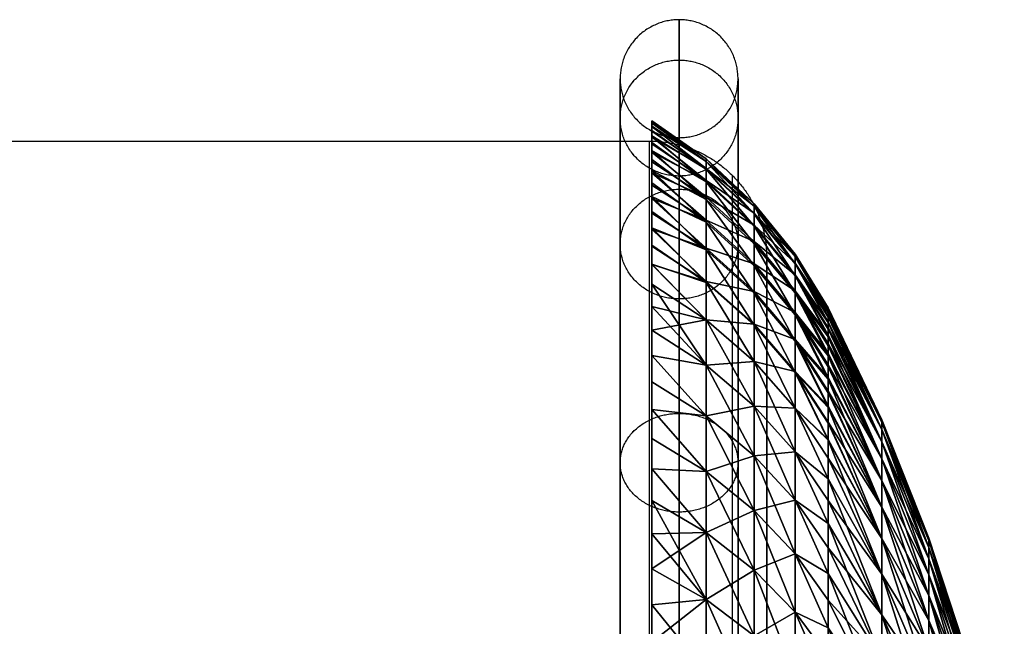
# Model space of a CAD drawing. Header units: millimetres. Extents: x -18993 to -17472, y -301 to 520.
# Tile 71 of 71: x -17519 to -17477, y 495 to 520. Entities that reach past the tile are written whole.
import ezdxf

# ---------------------------------------------------------------- set-up
doc = ezdxf.new("R2010")
doc.units = ezdxf.units.MM
for name, color, linetype, true_color in [('B', 7, 'Continuous', 0x1a1a1a), ('Calque 02', 7, 'Continuous', 0x343434), ('Calque 04', 7, 'Continuous', 0x4d4d4d)]:
    doc.layers.add(name, color=color, linetype=linetype, true_color=true_color)

msp = doc.modelspace()

# ---------------------------------------------------------------- linework, layer by layer
at = {"layer": 'Calque 02', "extrusion": (-1, 0, 0)}
for centre, radius in [((-415.284, 10502.673, 17489.015), 98.536), ((-415.284, 10502.673, 17487.551), 95)]:
    msp.add_arc(centre, radius, 90, 180, dxfattribs=at)
at = {"layer": 'Calque 02', "extrusion": (1, 0, 0)}
for centre, radius in [((415.284, 10502.673, -17489.015), 98.536), ((415.284, 10502.673, -17487.551), 95)]:
    msp.add_arc(centre, radius, 270, 360, dxfattribs=at)
at = {"layer": 'Calque 02'}
for points in [[(-18387.551, 515.284, 10502.673), (-17940.051, 515.284, 10502.673), (-17492.551, 515.284, 10502.673)], [(-17487.551, 510.284, 10502.673), (-17487.551, 335.284, 10502.673), (-17487.551, 160.284, 10502.673)]]:
    msp.add_open_spline(points, degree=2, dxfattribs=at)
for points, weights in [([(-17492.551, 415.284, 10602.673), (-17492.551, 515.284, 10602.673), (-17492.551, 515.284, 10502.673)], [1, 0.707106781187, 1]), ([(-17492.551, 415.284, 10402.673), (-17492.551, 515.284, 10402.673), (-17492.551, 515.284, 10502.673)], [1, 0.707106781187, 1]), ([(-17492.551, 515.284, 10502.673), (-17487.551, 515.284, 10502.673), (-17487.551, 510.284, 10502.673)], [1, 0.707106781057, 1])]:
    msp.add_rational_spline(points, weights, degree=2, dxfattribs=at)
at = {"layer": 'Calque 04'}
for points, knots in [([(-17491.289, 515.43, 10502.384), (-17493.801, 515.43, 10502.384), (-17493.801, 517.942, 10502.384), (-17493.801, 520.454, 10502.384), (-17491.289, 520.454, 10502.384), (-17488.777, 520.454, 10502.384), (-17488.777, 517.942, 10502.384), (-17488.777, 515.43, 10502.384), (-17491.289, 515.43, 10502.384)], [-23.96762, -23.96762, -23.96762, -17.975715, -17.975715, -11.98381, -11.98381, -5.991905, -5.991905, 0, 0, 0]), ([(-17491.289, 513.797, 10520.181), (-17488.777, 513.797, 10520.181), (-17488.777, 516.267, 10520.638), (-17488.777, 518.737, 10521.095), (-17491.289, 518.737, 10521.095), (-17493.801, 518.737, 10521.095), (-17493.801, 516.267, 10520.638), (-17493.801, 513.797, 10520.181), (-17491.289, 513.797, 10520.181)], [0, 0, 0, 5.991905, 5.991905, 11.98381, 11.98381, 17.975715, 17.975715, 23.96762, 23.96762, 23.96762]), ([(-17491.289, 513.797, 10484.587), (-17488.777, 513.797, 10484.587), (-17488.777, 516.267, 10484.129), (-17488.777, 518.737, 10483.672), (-17491.289, 518.737, 10483.672), (-17493.801, 518.737, 10483.672), (-17493.801, 516.267, 10484.129), (-17493.801, 513.797, 10484.587), (-17491.289, 513.797, 10484.587)], [0, 0, 0, 5.991905, 5.991905, 11.98381, 11.98381, 17.975715, 17.975715, 23.96762, 23.96762, 23.96762]), ([(-17491.289, 508.563, 10538.386), (-17488.777, 508.563, 10538.386), (-17488.777, 510.898, 10539.311), (-17488.777, 513.234, 10540.235), (-17491.289, 513.234, 10540.235), (-17493.801, 513.234, 10540.235), (-17493.801, 510.898, 10539.311), (-17493.801, 508.563, 10538.386), (-17491.289, 508.563, 10538.386)], [0, 0, 0, 5.991905, 5.991905, 11.98381, 11.98381, 17.975715, 17.975715, 23.96762, 23.96762, 23.96762]), ([(-17491.289, 508.563, 10466.381), (-17488.777, 508.563, 10466.381), (-17488.777, 510.898, 10465.457), (-17488.777, 513.234, 10464.532), (-17491.289, 513.234, 10464.532), (-17493.801, 513.234, 10464.532), (-17493.801, 510.898, 10465.457), (-17493.801, 508.563, 10466.381), (-17491.289, 508.563, 10466.381)], [0, 0, 0, 5.991905, 5.991905, 11.98381, 11.98381, 17.975715, 17.975715, 23.96762, 23.96762, 23.96762]), ([(-17491.289, 499.487, 10555.905), (-17488.777, 499.487, 10555.905), (-17488.777, 501.59, 10557.279), (-17488.777, 503.692, 10558.654), (-17491.289, 503.692, 10558.654), (-17493.801, 503.692, 10558.654), (-17493.801, 501.59, 10557.279), (-17493.801, 499.487, 10555.905), (-17491.289, 499.487, 10555.905)], [0, 0, 0, 5.991905, 5.991905, 11.98381, 11.98381, 17.975715, 17.975715, 23.96762, 23.96762, 23.96762]), ([(-17491.289, 499.487, 10448.863), (-17488.777, 499.487, 10448.863), (-17488.777, 501.59, 10447.488), (-17488.777, 503.692, 10446.114), (-17491.289, 503.692, 10446.114), (-17493.801, 503.692, 10446.114), (-17493.801, 501.59, 10447.488), (-17493.801, 499.487, 10448.863), (-17491.289, 499.487, 10448.863)], [0, 0, 0, 5.991905, 5.991905, 11.98381, 11.98381, 17.975715, 17.975715, 23.96762, 23.96762, 23.96762])]:
    msp.add_rational_spline(points, [1, 0.707106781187, 1, 0.707106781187, 1, 0.707106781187, 1, 0.707106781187, 1], degree=2, knots=knots, dxfattribs=at)
for points in [[(-17491.289, 520.454, 10502.384), (-17491.289, 520.455, 10508.656), (-17491.289, 519.268, 10521.577), (-17491.289, 513.759, 10540.741), (-17491.289, 504.212, 10559.17), (-17491.289, 490.854, 10575.614), (-17491.289, 474.409, 10588.973), (-17491.289, 455.981, 10598.52), (-17491.289, 436.816, 10604.029), (-17491.289, 423.895, 10605.215), (-17491.289, 417.623, 10605.215)], [(-17491.289, 417.623, 10399.553), (-17491.289, 423.895, 10399.552), (-17491.289, 436.816, 10400.738), (-17491.289, 455.98, 10406.248), (-17491.289, 474.409, 10415.795), (-17491.289, 490.853, 10429.153), (-17491.289, 504.212, 10445.598), (-17491.289, 513.759, 10464.026), (-17491.289, 519.269, 10483.191), (-17491.289, 520.454, 10496.111), (-17491.289, 520.454, 10502.384)], [(-17493.801, 517.942, 10502.384), (-17493.801, 517.942, 10508.502), (-17493.801, 516.785, 10521.108), (-17493.801, 511.41, 10539.804), (-17493.801, 502.096, 10557.783), (-17493.801, 489.065, 10573.825), (-17493.801, 473.022, 10586.857), (-17493.801, 455.044, 10596.171), (-17493.801, 436.347, 10601.546), (-17493.801, 423.742, 10602.703), (-17493.801, 417.623, 10602.703)], [(-17493.801, 417.623, 10402.065), (-17493.801, 423.742, 10402.064), (-17493.801, 436.348, 10403.221), (-17493.801, 455.043, 10408.596), (-17493.801, 473.022, 10417.91), (-17493.801, 489.064, 10430.942), (-17493.801, 502.096, 10446.985), (-17493.801, 511.41, 10464.963), (-17493.801, 516.785, 10483.66), (-17493.801, 517.942, 10496.265), (-17493.801, 517.942, 10502.384)], [(-17488.777, 517.942, 10502.384), (-17488.777, 517.942, 10508.502), (-17488.777, 516.785, 10521.108), (-17488.777, 511.41, 10539.804), (-17488.777, 502.096, 10557.783), (-17488.777, 489.065, 10573.825), (-17488.777, 473.022, 10586.857), (-17488.777, 455.044, 10596.171), (-17488.777, 436.347, 10601.546), (-17488.777, 423.742, 10602.703), (-17488.777, 417.623, 10602.703)], [(-17488.777, 417.623, 10402.065), (-17488.777, 423.742, 10402.064), (-17488.777, 436.348, 10403.221), (-17488.777, 455.043, 10408.596), (-17488.777, 473.022, 10417.91), (-17488.777, 489.064, 10430.942), (-17488.777, 502.096, 10446.985), (-17488.777, 511.41, 10464.963), (-17488.777, 516.785, 10483.66), (-17488.777, 517.942, 10496.265), (-17488.777, 517.942, 10502.384)], [(-17491.289, 515.43, 10502.384), (-17491.289, 515.43, 10508.349), (-17491.289, 514.302, 10520.639), (-17491.289, 509.062, 10538.867), (-17491.289, 499.981, 10556.396), (-17491.289, 487.276, 10572.036), (-17491.289, 471.635, 10584.742), (-17491.289, 454.107, 10593.823), (-17491.289, 435.878, 10599.063), (-17491.289, 423.589, 10600.191), (-17491.289, 417.623, 10600.191)], [(-17491.289, 417.623, 10404.577), (-17491.289, 423.588, 10404.576), (-17491.289, 435.879, 10405.705), (-17491.289, 454.106, 10410.945), (-17491.289, 471.635, 10420.026), (-17491.289, 487.275, 10432.731), (-17491.289, 499.981, 10448.372), (-17491.289, 509.062, 10465.9), (-17491.289, 514.302, 10484.129), (-17491.289, 515.43, 10496.418), (-17491.289, 515.43, 10502.384)]]:
    msp.add_open_spline(points, degree=3, knots=[0, 0, 0, 0, 18.685998, 38.494699, 59.12968, 80.204108, 101.278536, 121.913517, 141.722218, 160.408216, 160.408216, 160.408216, 160.408216], dxfattribs=at)

# ---------------------------------------------------------------- meshes
at = {"layer": 'B'}
mesh = msp.add_polyface(dxfattribs=at)
corners = [(-17492.457, 514.499, 10521.263), (-17492.457, 473.642, 10528.508), (-17492.457, 514.032, 10523.622), (-17492.457, 514.886, 10519.027), (-17492.457, 515.222, 10516.783), (-17492.457, 515.506, 10514.532), (-17492.457, 473.642, 10503.212), (-17492.457, 515.74, 10512.276), (-17492.457, 515.921, 10510.014), (-17492.457, 516.051, 10507.749), (-17492.457, 516.155, 10503.212), (-17492.457, 516.129, 10505.481), (-17492.457, 512.842, 10477.791), (-17492.457, 473.642, 10477.917), (-17492.457, 513.414, 10480.057), (-17492.457, 515.467, 10491.554), (-17492.457, 515.714, 10493.878), (-17492.457, 514.809, 10486.927), (-17492.457, 514.398, 10484.626), (-17492.457, 515.165, 10489.236), (-17492.457, 515.907, 10496.207), (-17492.457, 516.044, 10498.54), (-17492.457, 516.127, 10500.876), (-17490.137, 505.745, 10543.662), (-17490.137, 503.589, 10548.094), (-17488.083, 501.889, 10547.213), (-17488.083, 504.002, 10542.868), (-17488.083, 505.894, 10538.422), (-17486.342, 502.059, 10541.983), (-17486.342, 503.908, 10537.636), (-17490.137, 507.675, 10539.127), (-17488.083, 507.453, 10534.194), (-17486.342, 505.433, 10533.502), (-17488.083, 505.894, 10468.003), (-17488.083, 507.496, 10472.355), (-17486.342, 505.474, 10473.044), (-17486.342, 503.908, 10468.789), (-17488.083, 504.002, 10463.557), (-17486.342, 502.059, 10464.442), (-17490.137, 505.745, 10462.763), (-17490.137, 503.589, 10458.331), (-17486.342, 506.761, 10529.301), (-17484.939, 503.944, 10530.721), (-17484.939, 502.552, 10534.787), (-17490.137, 501.213, 10552.411), (-17492.457, 503.856, 10551.054), (-17492.457, 506.161, 10546.604), (-17492.457, 505.036, 10548.843), (-17486.342, 506.833, 10477.371), (-17484.939, 504.001, 10475.884), (-17484.939, 502.574, 10471.696), (-17492.457, 506.161, 10459.82), (-17490.137, 501.213, 10454.014), (-17492.457, 503.856, 10455.371), (-17492.457, 505.036, 10457.581)]
mesh.append_faces([[corners[k] for k in face] for face in [(0, 1, 2, 2), (1, 3, 4, 4), (5, 6, 4, 4), (6, 7, 8, 8), (9, 6, 8, 8), (6, 5, 7, 7), (10, 6, 11, 11), (12, 13, 14, 14), (15, 6, 16, 16), (13, 17, 18, 18), (17, 13, 19, 19), (20, 6, 21, 21), (21, 6, 22, 22), (6, 10, 22, 22), (23, 24, 25, 25), (23, 25, 26, 26), (27, 26, 28, 28), (27, 28, 29, 29), (30, 23, 26, 26), (30, 26, 27, 27), (31, 27, 29, 29), (31, 29, 32, 32), (33, 34, 35, 35), (33, 35, 36, 36), (37, 33, 36, 36), (37, 36, 38, 38), (39, 33, 37, 37), (40, 39, 37, 37), (41, 32, 42, 42), (29, 43, 32, 32), (44, 24, 45, 45), (24, 23, 46, 46), (24, 46, 47, 47), (24, 47, 45, 45), (35, 48, 49, 49), (36, 35, 50, 50), (39, 40, 51, 51), (40, 52, 53, 53), (40, 53, 54, 54), (54, 51, 40, 40)]])
mesh = msp.add_polyface(dxfattribs=at)
corners = [(-17490.137, 514.417, 10507.808), (-17490.137, 514.092, 10512.394), (-17488.083, 512.185, 10512.213), (-17488.083, 512.503, 10507.718), (-17490.137, 514.525, 10503.212), (-17488.083, 512.61, 10503.212), (-17490.137, 514.423, 10498.751), (-17488.083, 512.51, 10498.838), (-17490.137, 514.117, 10494.298), (-17488.083, 512.21, 10494.473), (-17490.137, 513.608, 10489.864), (-17490.137, 511.83, 10525.988), (-17490.137, 512.797, 10521.494), (-17492.457, 514.032, 10523.622), (-17492.457, 513.509, 10525.97), (-17490.137, 513.552, 10516.959), (-17492.457, 515.506, 10514.532), (-17492.457, 515.222, 10516.783), (-17492.457, 514.886, 10519.027), (-17492.457, 514.499, 10521.263), (-17492.457, 515.921, 10510.014), (-17492.457, 515.74, 10512.276), (-17492.457, 516.129, 10505.481), (-17492.457, 516.051, 10507.749), (-17492.457, 516.127, 10500.876), (-17492.457, 516.155, 10503.212), (-17492.457, 516.044, 10498.54), (-17492.457, 515.907, 10496.207), (-17492.457, 515.467, 10491.554), (-17492.457, 515.714, 10493.878), (-17492.457, 515.165, 10489.236), (-17492.457, 514.809, 10486.927), (-17490.137, 512.896, 10485.458), (-17492.457, 514.398, 10484.626), (-17490.137, 511.923, 10480.829), (-17492.457, 513.933, 10482.336), (-17492.457, 512.842, 10477.791), (-17492.457, 513.414, 10480.057)]
mesh.append_faces([[corners[k] for k in face] for face in [(0, 1, 2, 2), (0, 2, 3, 3), (4, 0, 3, 3), (4, 3, 5, 5), (6, 4, 5, 5), (6, 5, 7, 7), (8, 6, 7, 7), (8, 7, 9, 9), (10, 8, 9, 9), (11, 12, 13, 13), (11, 13, 14, 14), (15, 1, 16, 16), (15, 16, 17, 17), (12, 15, 18, 18), (12, 18, 19, 19), (1, 0, 20, 20), (1, 20, 21, 21), (12, 19, 13, 13), (15, 17, 18, 18), (0, 22, 23, 23), (23, 20, 0, 0), (21, 16, 1, 1), (4, 22, 0, 0), (24, 25, 4, 4), (4, 25, 22, 22), (6, 24, 4, 4), (26, 24, 6, 6), (6, 8, 27, 27), (6, 27, 26, 26), (8, 10, 28, 28), (8, 28, 29, 29), (8, 29, 27, 27), (10, 30, 28, 28), (10, 31, 30, 30), (31, 10, 32, 32), (33, 31, 32, 32), (32, 34, 35, 35), (32, 35, 33, 33), (34, 36, 37, 37), (34, 37, 35, 35)]])
mesh = msp.add_polyface(dxfattribs=at)
corners = [(-17492.457, 498.557, 10559.618), (-17492.457, 473.642, 10553.804), (-17492.457, 497.075, 10561.704), (-17492.457, 502.62, 10553.233), (-17492.457, 501.329, 10555.381), (-17492.457, 503.856, 10551.054), (-17492.457, 505.036, 10548.843), (-17492.457, 499.985, 10557.495), (-17492.457, 506.161, 10546.604), (-17492.457, 509.19, 10539.727), (-17492.457, 510.048, 10537.48), (-17492.457, 473.642, 10528.508), (-17492.457, 511.599, 10532.927), (-17492.457, 512.292, 10530.624), (-17492.457, 512.929, 10528.304), (-17492.457, 513.509, 10525.97), (-17492.457, 514.499, 10521.263), (-17492.457, 514.886, 10519.027), (-17492.457, 516.051, 10507.749), (-17492.457, 516.129, 10505.481), (-17492.457, 473.642, 10503.212), (-17492.457, 514.032, 10523.622), (-17492.457, 510.807, 10471.083), (-17492.457, 510.024, 10468.881), (-17492.457, 473.642, 10477.917), (-17492.457, 513.933, 10482.336), (-17492.457, 513.414, 10480.057), (-17492.457, 515.907, 10496.207), (-17492.457, 515.714, 10493.878), (-17492.457, 515.467, 10491.554), (-17492.457, 515.165, 10489.236), (-17492.457, 514.398, 10484.626), (-17492.457, 501.329, 10451.044), (-17492.457, 473.642, 10452.621), (-17492.457, 502.62, 10453.192), (-17492.457, 503.856, 10455.371), (-17492.457, 505.036, 10457.581), (-17492.457, 499.985, 10448.93), (-17492.457, 498.557, 10446.807), (-17492.457, 497.075, 10444.721), (-17492.457, 506.161, 10459.82), (-17492.457, 507.228, 10462.087), (-17490.137, 495.759, 10560.743), (-17490.137, 492.687, 10564.731), (-17488.083, 491.2, 10563.523), (-17490.137, 498.621, 10556.603), (-17488.083, 494.212, 10559.614), (-17490.137, 495.759, 10445.682), (-17490.137, 498.621, 10449.822), (-17488.083, 497.018, 10450.87), (-17490.137, 489.414, 10568.554), (-17492.457, 493.952, 10565.758), (-17492.457, 492.313, 10567.723), (-17492.457, 495.539, 10563.751), (-17492.457, 497.075, 10561.704), (-17492.457, 498.557, 10559.618), (-17492.457, 499.985, 10557.495), (-17492.457, 497.075, 10444.721), (-17492.457, 498.557, 10446.807), (-17490.137, 492.687, 10441.694), (-17492.457, 493.952, 10440.667), (-17492.457, 495.539, 10442.674), (-17492.457, 490.624, 10436.779), (-17492.457, 492.313, 10438.701)]
mesh.append_faces([[corners[k] for k in face] for face in [(0, 1, 2, 2), (3, 1, 4, 4), (1, 5, 6, 6), (4, 1, 7, 7), (1, 6, 8, 8), (9, 10, 11, 11), (12, 13, 11, 11), (14, 15, 11, 11), (16, 17, 11, 11), (18, 19, 20, 20), (15, 21, 11, 11), (22, 23, 24, 24), (25, 26, 24, 24), (27, 28, 20, 20), (29, 30, 20, 20), (31, 25, 24, 24), (32, 33, 34, 34), (33, 35, 34, 34), (35, 33, 36, 36), (33, 32, 37, 37), (33, 38, 39, 39), (36, 33, 40, 40), (33, 41, 40, 40), (42, 43, 44, 44), (45, 42, 46, 46), (47, 48, 49, 49), (50, 43, 51, 51), (50, 51, 52, 52), (43, 53, 51, 51), (53, 42, 54, 54), (42, 53, 43, 43), (55, 54, 42, 42), (42, 56, 55, 55), (48, 47, 57, 57), (48, 57, 58, 58), (47, 59, 60, 60), (47, 60, 61, 61), (59, 62, 63, 63), (47, 61, 57, 57), (63, 60, 59, 59)]])
mesh = msp.add_polyface(dxfattribs=at)
corners = [(-17492.457, 515.222, 10516.783), (-17492.457, 473.642, 10503.212), (-17492.457, 473.642, 10528.508), (-17492.457, 492.313, 10567.723), (-17492.457, 473.642, 10553.804), (-17492.457, 490.624, 10569.646), (-17492.457, 488.886, 10571.524), (-17492.457, 495.539, 10563.751), (-17492.457, 497.075, 10561.704), (-17492.457, 498.557, 10559.618), (-17492.457, 499.985, 10557.495), (-17492.457, 515.165, 10489.236), (-17492.457, 473.642, 10477.917), (-17492.457, 473.642, 10452.621), (-17492.457, 492.313, 10438.701), (-17492.457, 490.624, 10436.779), (-17492.457, 488.886, 10434.901), (-17492.457, 487.1, 10433.068), (-17492.457, 485.268, 10431.282), (-17492.457, 497.075, 10444.721), (-17492.457, 495.539, 10442.674), (-17492.457, 499.985, 10448.93), (-17492.457, 498.557, 10446.807), (-17482.652, 483.795, 10558.066), (-17484.939, 489.23, 10558.891), (-17484.939, 487.77, 10560.736), (-17482.652, 481.023, 10561.279), (-17484.939, 486.263, 10562.544), (-17484.939, 484.709, 10564.312), (-17482.652, 483.795, 10448.359), (-17484.939, 484.709, 10442.113), (-17484.939, 486.262, 10443.881), (-17490.137, 485.948, 10572.204), (-17488.083, 481.015, 10574.248), (-17488.083, 484.594, 10570.85), (-17488.083, 487.992, 10567.272), (-17486.342, 483.083, 10569.34), (-17486.342, 486.405, 10565.841), (-17490.137, 489.414, 10568.554), (-17488.083, 484.594, 10435.575), (-17488.083, 487.991, 10439.153), (-17486.342, 486.405, 10440.583), (-17486.342, 483.083, 10437.085), (-17490.137, 485.948, 10434.221), (-17488.083, 481.015, 10432.177), (-17490.137, 482.298, 10430.755), (-17484.939, 483.111, 10566.039), (-17484.939, 484.709, 10564.312), (-17484.939, 486.263, 10562.544), (-17484.939, 481.468, 10567.725), (-17486.342, 489.543, 10562.176), (-17492.457, 481.467, 10578.569), (-17490.137, 482.298, 10575.67), (-17492.457, 483.389, 10576.88), (-17492.457, 485.268, 10575.142), (-17492.457, 487.1, 10573.357), (-17492.457, 488.886, 10571.524), (-17484.939, 484.709, 10442.113), (-17484.939, 483.111, 10440.386), (-17484.939, 486.262, 10443.881), (-17492.457, 483.389, 10429.545), (-17492.457, 485.268, 10431.282), (-17492.457, 487.1, 10433.068)]
mesh.append_faces([[corners[k] for k in face] for face in [(0, 1, 2, 2), (3, 4, 5, 5), (4, 6, 5, 5), (7, 8, 4, 4), (9, 10, 4, 4), (1, 11, 12, 12), (13, 14, 15, 15), (13, 16, 17, 17), (13, 17, 18, 18), (19, 20, 13, 13), (21, 22, 13, 13), (23, 24, 25, 25), (26, 27, 28, 28), (29, 30, 31, 31), (32, 33, 34, 34), (35, 34, 36, 36), (35, 36, 37, 37), (38, 32, 34, 34), (39, 40, 41, 41), (39, 41, 42, 42), (43, 40, 39, 39), (44, 39, 42, 42), (45, 43, 39, 39), (37, 46, 47, 47), (37, 47, 48, 48), (36, 49, 46, 46), (37, 36, 46, 46), (50, 37, 48, 48), (51, 52, 53, 53), (54, 53, 52, 52), (32, 55, 54, 54), (56, 55, 32, 32), (54, 52, 32, 32), (41, 57, 58, 58), (58, 42, 41, 41), (57, 41, 59, 59), (43, 45, 60, 60), (43, 60, 61, 61), (62, 43, 61, 61)]])
mesh = msp.add_polyface(dxfattribs=at)
corners = [(-17490.137, 511.83, 10525.988), (-17488.083, 508.812, 10529.897), (-17488.083, 509.967, 10525.54), (-17490.137, 512.797, 10521.494), (-17488.083, 510.916, 10521.135), (-17488.083, 511.656, 10516.689), (-17486.342, 508.818, 10520.734), (-17490.137, 513.552, 10516.959), (-17488.083, 512.185, 10512.213), (-17486.342, 509.541, 10516.388), (-17486.342, 510.059, 10512.012), (-17490.137, 514.092, 10512.394), (-17488.083, 512.503, 10507.718), (-17486.342, 510.37, 10507.617), (-17488.083, 512.61, 10503.212), (-17486.342, 510.474, 10503.212), (-17488.083, 512.51, 10498.838), (-17486.342, 510.376, 10498.936), (-17488.083, 512.21, 10494.473), (-17486.342, 510.083, 10494.668), (-17488.083, 511.71, 10490.126), (-17486.342, 509.595, 10490.419), (-17490.137, 513.608, 10489.864), (-17488.083, 511.013, 10485.807), (-17490.137, 512.896, 10485.458), (-17490.137, 511.923, 10480.829), (-17488.083, 510.059, 10481.268), (-17490.137, 510.726, 10476.251), (-17490.137, 509.265, 10534.814), (-17490.137, 510.651, 10530.431), (-17492.457, 511.599, 10532.927), (-17492.457, 510.851, 10535.213), (-17492.457, 512.929, 10528.304), (-17492.457, 512.292, 10530.624), (-17492.457, 510.048, 10537.48), (-17492.457, 513.509, 10525.97), (-17490.137, 509.309, 10471.738), (-17492.457, 511.538, 10473.303), (-17492.457, 512.216, 10475.539), (-17492.457, 510.024, 10468.881), (-17492.457, 510.807, 10471.083), (-17492.457, 512.842, 10477.791)]
mesh.append_faces([[corners[k] for k in face] for face in [(0, 1, 2, 2), (3, 0, 2, 2), (3, 2, 4, 4), (5, 4, 6, 6), (7, 3, 4, 4), (7, 4, 5, 5), (8, 5, 9, 9), (8, 9, 10, 10), (11, 7, 5, 5), (11, 5, 8, 8), (12, 8, 10, 10), (12, 10, 13, 13), (14, 12, 13, 13), (14, 13, 15, 15), (16, 14, 15, 15), (16, 15, 17, 17), (18, 16, 17, 17), (18, 17, 19, 19), (20, 18, 19, 19), (20, 19, 21, 21), (22, 18, 20, 20), (23, 20, 21, 21), (24, 22, 20, 20), (24, 20, 23, 23), (25, 24, 23, 23), (25, 23, 26, 26), (27, 25, 26, 26), (28, 29, 30, 30), (28, 30, 31, 31), (29, 0, 32, 32), (29, 32, 33, 33), (28, 31, 34, 34), (29, 33, 30, 30), (35, 32, 0, 0), (27, 36, 37, 37), (27, 37, 38, 38), (36, 39, 40, 40), (25, 27, 41, 41), (27, 38, 41, 41), (40, 37, 36, 36)]])
mesh = msp.add_polyface(dxfattribs=at)
corners = [(-17492.457, 509.19, 10539.727), (-17492.457, 473.642, 10528.508), (-17492.457, 508.238, 10542.045), (-17492.457, 511.599, 10532.927), (-17492.457, 510.851, 10535.213), (-17492.457, 512.292, 10530.624), (-17492.457, 512.929, 10528.304), (-17492.457, 510.048, 10537.48), (-17492.457, 473.642, 10553.804), (-17492.457, 506.161, 10546.604), (-17492.457, 507.228, 10544.338), (-17492.457, 473.642, 10477.917), (-17492.457, 512.842, 10477.791), (-17492.457, 512.216, 10475.539), (-17492.457, 511.538, 10473.303), (-17492.457, 509.19, 10466.698), (-17492.457, 510.024, 10468.881), (-17492.457, 510.807, 10471.083), (-17490.137, 501.213, 10552.411), (-17490.137, 498.621, 10556.603), (-17488.083, 497.018, 10555.555), (-17488.083, 499.559, 10551.446), (-17488.083, 501.889, 10547.213), (-17486.342, 497.714, 10550.369), (-17486.342, 499.992, 10546.23), (-17490.137, 503.589, 10548.094), (-17488.083, 504.002, 10542.868), (-17486.342, 502.059, 10541.983), (-17488.083, 501.889, 10459.212), (-17488.083, 504.002, 10463.557), (-17486.342, 502.059, 10464.442), (-17486.342, 499.992, 10460.194), (-17490.137, 503.589, 10458.331), (-17488.083, 499.559, 10454.979), (-17486.342, 497.714, 10456.056), (-17490.137, 501.213, 10454.014), (-17490.137, 498.621, 10449.822), (-17484.939, 498.998, 10543.12), (-17486.342, 503.908, 10537.636), (-17484.939, 500.909, 10538.927), (-17484.939, 496.879, 10547.212), (-17490.137, 495.759, 10560.743), (-17492.457, 499.985, 10557.495), (-17492.457, 503.856, 10551.054), (-17492.457, 502.62, 10553.233), (-17492.457, 501.329, 10555.381), (-17486.342, 503.908, 10468.789), (-17484.939, 500.909, 10467.498), (-17492.457, 501.329, 10451.044), (-17492.457, 502.62, 10453.192), (-17492.457, 503.856, 10455.371), (-17492.457, 499.985, 10448.93), (-17492.457, 498.557, 10446.807)]
mesh.append_faces([[corners[k] for k in face] for face in [(0, 1, 2, 2), (3, 1, 4, 4), (1, 5, 6, 6), (4, 1, 7, 7), (8, 9, 10, 10), (11, 12, 13, 13), (14, 11, 13, 13), (15, 11, 16, 16), (17, 11, 14, 14), (18, 19, 20, 20), (18, 20, 21, 21), (22, 21, 23, 23), (22, 23, 24, 24), (25, 18, 21, 21), (25, 21, 22, 22), (26, 22, 24, 24), (26, 24, 27, 27), (28, 29, 30, 30), (28, 30, 31, 31), (32, 29, 28, 28), (33, 28, 31, 31), (33, 31, 34, 34), (35, 32, 28, 28), (35, 28, 33, 33), (36, 35, 33, 33), (27, 24, 37, 37), (38, 27, 39, 39), (23, 40, 24, 24), (41, 19, 42, 42), (18, 43, 44, 44), (19, 18, 45, 45), (19, 45, 42, 42), (44, 45, 18, 18), (46, 47, 30, 30), (35, 36, 48, 48), (35, 48, 49, 49), (35, 49, 50, 50), (36, 51, 48, 48), (36, 52, 51, 51)]])
mesh = msp.add_polyface(dxfattribs=at)
corners = [(-17490.137, 509.265, 10534.814), (-17490.137, 507.675, 10539.127), (-17488.083, 505.894, 10538.422), (-17488.083, 507.453, 10534.194), (-17488.083, 508.812, 10529.897), (-17486.342, 505.433, 10533.502), (-17486.342, 506.761, 10529.301), (-17490.137, 510.651, 10530.431), (-17488.083, 509.967, 10525.54), (-17486.342, 507.89, 10525.042), (-17490.137, 511.83, 10525.988), (-17488.083, 510.916, 10521.135), (-17486.342, 508.818, 10520.734), (-17488.083, 511.656, 10516.689), (-17486.342, 509.541, 10516.388), (-17488.083, 511.013, 10485.807), (-17486.342, 509.595, 10490.419), (-17486.342, 508.913, 10486.196), (-17488.083, 510.059, 10481.268), (-17486.342, 507.98, 10481.758), (-17488.083, 508.885, 10476.781), (-17486.342, 506.833, 10477.371), (-17490.137, 510.726, 10476.251), (-17488.083, 507.496, 10472.355), (-17486.342, 505.474, 10473.044), (-17490.137, 509.309, 10471.738), (-17490.137, 507.675, 10467.298), (-17488.083, 505.894, 10468.003), (-17490.137, 505.745, 10462.763), (-17486.342, 510.059, 10512.012), (-17484.939, 507.962, 10509.655), (-17486.342, 510.37, 10507.617), (-17484.939, 506.147, 10522.413), (-17492.457, 510.048, 10537.48), (-17492.457, 509.19, 10539.727), (-17490.137, 505.745, 10543.662), (-17492.457, 508.238, 10542.045), (-17492.457, 507.228, 10544.338), (-17492.457, 506.161, 10546.604), (-17486.342, 510.083, 10494.668), (-17484.939, 507.594, 10492.801), (-17492.457, 510.024, 10468.881), (-17492.457, 506.161, 10459.82), (-17492.457, 507.228, 10462.087), (-17492.457, 508.238, 10464.38), (-17492.457, 509.19, 10466.698)]
mesh.append_faces([[corners[k] for k in face] for face in [(0, 1, 2, 2), (0, 2, 3, 3), (4, 3, 5, 5), (4, 5, 6, 6), (7, 0, 3, 3), (7, 3, 4, 4), (8, 4, 6, 6), (8, 6, 9, 9), (10, 7, 4, 4), (11, 8, 9, 9), (11, 9, 12, 12), (13, 12, 14, 14), (15, 16, 17, 17), (18, 15, 17, 17), (18, 17, 19, 19), (20, 18, 19, 19), (20, 19, 21, 21), (22, 18, 20, 20), (23, 20, 21, 21), (23, 21, 24, 24), (25, 22, 20, 20), (25, 20, 23, 23), (26, 25, 23, 23), (26, 23, 27, 27), (28, 26, 27, 27), (29, 30, 31, 31), (9, 32, 12, 12), (1, 0, 33, 33), (1, 33, 34, 34), (35, 1, 34, 34), (35, 34, 36, 36), (35, 37, 38, 38), (35, 36, 37, 37), (39, 40, 16, 16), (25, 26, 41, 41), (28, 42, 43, 43), (26, 28, 43, 43), (26, 43, 44, 44), (26, 45, 41, 41), (44, 45, 26, 26)]])
mesh = msp.add_polyface(dxfattribs=at)
corners = [(-17482.652, 503.005, 10511.688), (-17484.939, 507.962, 10509.655), (-17484.939, 507.785, 10511.798), (-17482.652, 503.318, 10507.455), (-17484.939, 508.165, 10505.362), (-17484.939, 508.089, 10507.51), (-17482.652, 502.486, 10515.9), (-17484.939, 507.558, 10513.935), (-17484.939, 507.28, 10516.066), (-17482.652, 503.422, 10503.212), (-17484.939, 508.19, 10503.212), (-17482.652, 503.318, 10498.97), (-17484.939, 507.808, 10494.877), (-17484.939, 507.975, 10496.957), (-17482.652, 503.005, 10494.737), (-17484.939, 507.332, 10490.731), (-17484.939, 507.594, 10492.801), (-17484.939, 508.166, 10501.126), (-17484.939, 508.095, 10499.04), (-17486.342, 507.89, 10525.042), (-17484.939, 505.143, 10526.593), (-17484.939, 505.67, 10524.509), (-17486.342, 506.761, 10529.301), (-17486.342, 508.818, 10520.734), (-17484.939, 506.147, 10522.413), (-17484.939, 506.574, 10520.307), (-17484.939, 506.952, 10518.191), (-17486.342, 509.541, 10516.388), (-17484.939, 507.28, 10516.066), (-17484.939, 507.558, 10513.935), (-17486.342, 510.059, 10512.012), (-17484.939, 507.785, 10511.798), (-17486.342, 510.37, 10507.617), (-17484.939, 507.962, 10509.655), (-17484.939, 508.089, 10507.51), (-17484.939, 508.165, 10505.362), (-17486.342, 510.474, 10503.212), (-17484.939, 508.19, 10503.212), (-17484.939, 508.166, 10501.126), (-17486.342, 510.376, 10498.936), (-17484.939, 508.095, 10499.04), (-17486.342, 510.083, 10494.668), (-17484.939, 507.975, 10496.957), (-17484.939, 507.808, 10494.877), (-17484.939, 507.594, 10492.801), (-17486.342, 509.595, 10490.419), (-17484.939, 507.332, 10490.731), (-17484.939, 507.023, 10488.667), (-17486.342, 508.913, 10486.196), (-17484.939, 506.667, 10486.611), (-17486.342, 507.98, 10481.758), (-17484.939, 506.238, 10484.441), (-17484.939, 505.757, 10482.282), (-17484.939, 505.223, 10480.135), (-17486.342, 506.833, 10477.371)]
mesh.append_faces([[corners[k] for k in face] for face in [(0, 1, 2, 2), (3, 4, 5, 5), (6, 7, 8, 8), (0, 2, 7, 7), (3, 5, 1, 1), (4, 9, 10, 10), (11, 12, 13, 13), (14, 15, 16, 16), (10, 9, 17, 17), (17, 11, 18, 18), (19, 20, 21, 21), (19, 22, 20, 20), (23, 24, 25, 25), (23, 25, 26, 26), (27, 28, 29, 29), (30, 29, 31, 31), (27, 26, 28, 28), (27, 23, 26, 26), (30, 27, 29, 29), (32, 33, 34, 34), (34, 35, 32, 32), (31, 33, 30, 30), (21, 24, 19, 19), (36, 32, 35, 35), (36, 35, 37, 37), (36, 37, 38, 38), (39, 38, 40, 40), (41, 42, 43, 43), (41, 43, 44, 44), (39, 40, 42, 42), (45, 46, 47, 47), (48, 47, 49, 49), (50, 51, 52, 52), (48, 49, 51, 51), (45, 44, 46, 46), (39, 36, 38, 38), (41, 39, 42, 42), (48, 45, 47, 47), (50, 48, 51, 51), (50, 53, 54, 54)]])
mesh = msp.add_polyface(dxfattribs=at)
corners = [(-17492.457, 473.642, 10528.508), (-17492.457, 473.642, 10553.804), (-17492.457, 507.228, 10544.338), (-17492.457, 492.313, 10567.723), (-17492.457, 493.952, 10565.758), (-17492.457, 502.62, 10553.233), (-17492.457, 503.856, 10551.054), (-17492.457, 495.539, 10563.751), (-17492.457, 508.238, 10542.045), (-17492.457, 509.19, 10466.698), (-17492.457, 508.238, 10464.38), (-17492.457, 473.642, 10477.917), (-17492.457, 507.228, 10462.087), (-17492.457, 492.313, 10438.701), (-17492.457, 473.642, 10452.621), (-17492.457, 493.952, 10440.667), (-17492.457, 495.539, 10442.674), (-17482.652, 486.406, 10554.72), (-17484.939, 492.005, 10555.09), (-17484.939, 490.642, 10557.008), (-17482.652, 488.85, 10455.175), (-17484.939, 490.642, 10449.417), (-17484.939, 492.005, 10451.335), (-17482.652, 486.406, 10451.705), (-17484.939, 487.77, 10445.689), (-17484.939, 489.23, 10447.534), (-17490.137, 489.414, 10568.554), (-17488.083, 484.594, 10570.85), (-17488.083, 487.992, 10567.272), (-17488.083, 491.2, 10563.523), (-17486.342, 486.405, 10565.841), (-17486.342, 489.543, 10562.176), (-17490.137, 492.687, 10564.731), (-17488.083, 494.212, 10559.614), (-17488.083, 491.2, 10442.902), (-17486.342, 492.487, 10448.07), (-17486.342, 489.542, 10444.249), (-17488.083, 487.991, 10439.153), (-17486.342, 486.405, 10440.583), (-17490.137, 489.414, 10437.87), (-17490.137, 492.687, 10441.694), (-17490.137, 485.948, 10434.221), (-17484.939, 487.77, 10560.736), (-17484.939, 489.23, 10558.891), (-17486.342, 492.487, 10558.355), (-17484.939, 490.642, 10557.008), (-17484.939, 486.263, 10562.544), (-17490.137, 485.948, 10572.204), (-17492.457, 490.624, 10569.646), (-17492.457, 488.886, 10571.524), (-17492.457, 492.313, 10567.723), (-17484.939, 489.23, 10447.534), (-17484.939, 487.77, 10445.689), (-17484.939, 486.262, 10443.881), (-17484.939, 490.642, 10449.417), (-17492.457, 490.624, 10436.779), (-17492.457, 488.886, 10434.901), (-17492.457, 487.1, 10433.068)]
mesh.append_faces([[corners[k] for k in face] for face in [(0, 1, 2, 2), (1, 3, 4, 4), (5, 6, 1, 1), (7, 1, 4, 4), (2, 8, 0, 0), (9, 10, 11, 11), (10, 12, 11, 11), (13, 14, 15, 15), (15, 14, 16, 16), (17, 18, 19, 19), (20, 21, 22, 22), (23, 24, 25, 25), (26, 27, 28, 28), (29, 28, 30, 30), (29, 30, 31, 31), (32, 26, 28, 28), (32, 28, 29, 29), (33, 29, 31, 31), (34, 35, 36, 36), (37, 34, 36, 36), (37, 36, 38, 38), (39, 40, 34, 34), (39, 34, 37, 37), (41, 39, 37, 37), (31, 42, 43, 43), (44, 43, 45, 45), (31, 46, 42, 42), (31, 43, 44, 44), (47, 26, 48, 48), (47, 48, 49, 49), (26, 50, 48, 48), (36, 51, 52, 52), (36, 52, 53, 53), (35, 54, 51, 51), (36, 35, 51, 51), (53, 38, 36, 36), (40, 39, 55, 55), (56, 41, 57, 57), (56, 55, 39, 39), (41, 56, 39, 39)]])
mesh = msp.add_polyface(dxfattribs=at)
corners = [(-17482.652, 498.367, 10532.342), (-17484.939, 503.944, 10530.721), (-17484.939, 503.272, 10532.762), (-17482.652, 501.76, 10520.081), (-17482.652, 502.486, 10515.9), (-17484.939, 506.952, 10518.191), (-17484.939, 506.574, 10520.307), (-17482.652, 500.831, 10524.222), (-17484.939, 506.147, 10522.413), (-17484.939, 505.67, 10524.509), (-17482.652, 503.005, 10511.688), (-17482.652, 503.318, 10507.455), (-17484.939, 507.962, 10509.655), (-17482.652, 503.422, 10503.212), (-17484.939, 508.165, 10505.362), (-17484.939, 507.558, 10513.935), (-17484.939, 505.143, 10526.593), (-17484.939, 504.568, 10528.664), (-17482.652, 499.699, 10528.312), (-17484.939, 507.28, 10516.066), (-17482.652, 503.318, 10498.97), (-17482.652, 503.005, 10494.737), (-17484.939, 507.808, 10494.877), (-17482.652, 502.486, 10490.525), (-17482.652, 501.76, 10486.344), (-17484.939, 506.667, 10486.611), (-17484.939, 507.023, 10488.667), (-17484.939, 507.332, 10490.731), (-17482.652, 500.831, 10482.203), (-17482.652, 499.699, 10478.113), (-17484.939, 504.638, 10478.002), (-17484.939, 505.223, 10480.135), (-17484.939, 503.312, 10473.781), (-17484.939, 504.001, 10475.884), (-17484.939, 505.757, 10482.282), (-17484.939, 506.238, 10484.441), (-17484.939, 507.975, 10496.957), (-17484.939, 508.095, 10499.04), (-17484.939, 507.594, 10492.801), (-17484.939, 508.166, 10501.126), (-17486.342, 503.908, 10537.636), (-17484.939, 501.784, 10536.795), (-17484.939, 502.552, 10534.787), (-17486.342, 505.433, 10533.502), (-17484.939, 503.272, 10532.762), (-17486.342, 506.761, 10529.301), (-17484.939, 503.944, 10530.721), (-17484.939, 504.568, 10528.664), (-17484.939, 505.143, 10526.593), (-17486.342, 507.98, 10481.758), (-17484.939, 505.757, 10482.282), (-17484.939, 505.223, 10480.135), (-17486.342, 506.833, 10477.371), (-17484.939, 504.638, 10478.002), (-17484.939, 504.001, 10475.884), (-17486.342, 505.474, 10473.044), (-17484.939, 503.312, 10473.781), (-17486.342, 503.908, 10468.789), (-17484.939, 502.574, 10471.696), (-17484.939, 501.784, 10469.63)]
mesh.append_faces([[corners[k] for k in face] for face in [(0, 1, 2, 2), (3, 4, 5, 5), (3, 5, 6, 6), (7, 3, 8, 8), (7, 8, 9, 9), (10, 11, 12, 12), (11, 13, 14, 14), (4, 10, 15, 15), (16, 17, 18, 18), (7, 9, 16, 16), (1, 18, 17, 17), (3, 6, 8, 8), (4, 19, 5, 5), (18, 7, 16, 16), (20, 21, 22, 22), (23, 24, 25, 25), (23, 25, 26, 26), (21, 23, 27, 27), (28, 29, 30, 30), (28, 30, 31, 31), (29, 32, 33, 33), (24, 28, 34, 34), (24, 34, 35, 35), (36, 37, 20, 20), (38, 22, 21, 21), (26, 27, 23, 23), (35, 25, 24, 24), (31, 34, 28, 28), (20, 39, 13, 13), (40, 41, 42, 42), (43, 42, 44, 44), (45, 46, 47, 47), (45, 47, 48, 48), (43, 44, 46, 46), (49, 50, 51, 51), (52, 53, 54, 54), (55, 54, 56, 56), (57, 58, 59, 59), (55, 56, 58, 58), (52, 51, 53, 53)]])
mesh = msp.add_polyface(dxfattribs=at)
corners = [(-17492.457, 481.467, 10578.569), (-17492.457, 483.389, 10576.88), (-17492.457, 473.642, 10553.804), (-17492.457, 485.268, 10575.142), (-17492.457, 487.1, 10573.357), (-17492.457, 488.886, 10571.524), (-17492.457, 507.228, 10462.087), (-17492.457, 473.642, 10452.621), (-17492.457, 473.642, 10477.917), (-17492.457, 490.624, 10436.779), (-17492.457, 488.886, 10434.901), (-17492.457, 483.389, 10429.545), (-17492.457, 481.467, 10427.856), (-17492.457, 485.268, 10431.282), (-17490.137, 478.474, 10578.943), (-17488.083, 473.358, 10580.468), (-17488.083, 477.267, 10577.457), (-17488.083, 481.015, 10574.248), (-17486.342, 475.92, 10575.799), (-17486.342, 479.585, 10572.662), (-17490.137, 482.298, 10575.67), (-17488.083, 484.594, 10570.85), (-17486.342, 483.083, 10569.34), (-17490.137, 485.948, 10572.204), (-17488.083, 481.015, 10432.177), (-17486.342, 483.083, 10437.085), (-17486.342, 479.585, 10433.763), (-17490.137, 482.298, 10430.755), (-17488.083, 484.594, 10435.575), (-17488.083, 477.267, 10428.968), (-17486.342, 475.92, 10430.626), (-17490.137, 478.474, 10427.482), (-17490.137, 474.487, 10424.41), (-17484.939, 474.48, 10574.026), (-17484.939, 476.287, 10572.519), (-17484.939, 478.055, 10570.966), (-17484.939, 479.783, 10569.367), (-17490.137, 474.487, 10582.015), (-17492.457, 477.495, 10581.796), (-17492.457, 481.467, 10578.569), (-17492.457, 479.502, 10580.208), (-17484.939, 481.468, 10438.7), (-17484.939, 476.287, 10433.906), (-17492.457, 481.467, 10427.856), (-17492.457, 483.389, 10429.545), (-17492.457, 477.495, 10424.629), (-17492.457, 479.502, 10426.217), (-17492.457, 475.448, 10423.094)]
mesh.append_faces([[corners[k] for k in face] for face in [(0, 1, 2, 2), (2, 1, 3, 3), (4, 5, 2, 2), (3, 4, 2, 2), (6, 7, 8, 8), (9, 10, 7, 7), (7, 11, 12, 12), (11, 7, 13, 13), (14, 15, 16, 16), (17, 16, 18, 18), (17, 18, 19, 19), (20, 14, 16, 16), (20, 16, 17, 17), (21, 17, 19, 19), (21, 19, 22, 22), (23, 20, 17, 17), (24, 25, 26, 26), (27, 28, 24, 24), (29, 24, 26, 26), (29, 26, 30, 30), (31, 27, 24, 24), (31, 24, 29, 29), (32, 31, 29, 29), (18, 33, 34, 34), (34, 19, 18, 18), (19, 34, 35, 35), (22, 19, 35, 35), (22, 35, 36, 36), (37, 14, 38, 38), (14, 20, 39, 39), (14, 39, 40, 40), (40, 38, 14, 14), (26, 25, 41, 41), (30, 26, 42, 42), (27, 31, 43, 43), (27, 43, 44, 44), (31, 32, 45, 45), (31, 45, 46, 46), (31, 46, 43, 43), (32, 47, 45, 45)]])
mesh = msp.add_polyface(dxfattribs=at)
corners = [(-17482.652, 501.76, 10520.081), (-17482.652, 500.831, 10524.222), (-17480.651, 495.938, 10522.996), (-17482.652, 502.486, 10515.9), (-17480.651, 496.814, 10519.097), (-17480.651, 497.497, 10515.16), (-17482.652, 503.005, 10511.688), (-17480.651, 497.986, 10511.193), (-17482.652, 503.318, 10507.455), (-17480.651, 498.28, 10507.208), (-17482.652, 503.422, 10503.212), (-17480.651, 498.378, 10503.212), (-17482.652, 503.318, 10498.97), (-17480.651, 498.28, 10499.217), (-17482.652, 503.005, 10494.737), (-17480.651, 497.986, 10495.232), (-17482.652, 502.486, 10490.525), (-17480.651, 497.497, 10491.265), (-17482.652, 501.76, 10486.344), (-17482.652, 500.831, 10482.203), (-17480.651, 496.814, 10487.328), (-17482.652, 496.84, 10536.301), (-17482.652, 498.367, 10532.342), (-17484.939, 502.552, 10534.787), (-17484.939, 501.784, 10536.795), (-17482.652, 499.699, 10528.312), (-17484.939, 503.944, 10530.721), (-17482.652, 495.12, 10540.181), (-17484.939, 500.909, 10538.927), (-17484.939, 499.98, 10541.036), (-17484.939, 498.998, 10543.12), (-17484.939, 503.272, 10532.762), (-17482.652, 498.367, 10474.083), (-17482.652, 496.84, 10470.123), (-17484.939, 501.784, 10469.63), (-17484.939, 502.574, 10471.696), (-17482.652, 499.699, 10478.113), (-17484.939, 503.312, 10473.781), (-17484.939, 499.98, 10465.389), (-17484.939, 500.909, 10467.498), (-17484.939, 504.001, 10475.884), (-17484.939, 504.638, 10478.002), (-17486.342, 502.059, 10541.983), (-17484.939, 498.998, 10543.12), (-17484.939, 499.98, 10541.036), (-17484.939, 500.909, 10538.927), (-17486.342, 499.992, 10546.23), (-17484.939, 497.964, 10545.18), (-17486.342, 503.908, 10537.636), (-17484.939, 501.784, 10536.795), (-17486.342, 503.908, 10468.789), (-17484.939, 501.784, 10469.63), (-17484.939, 500.909, 10467.498), (-17486.342, 502.059, 10464.442), (-17484.939, 499.98, 10465.389), (-17484.939, 498.998, 10463.304), (-17486.342, 499.992, 10460.194), (-17484.939, 497.964, 10461.245)]
mesh.append_faces([[corners[k] for k in face] for face in [(0, 1, 2, 2), (3, 0, 4, 4), (3, 4, 5, 5), (6, 3, 5, 5), (6, 5, 7, 7), (8, 6, 7, 7), (8, 7, 9, 9), (10, 8, 9, 9), (10, 9, 11, 11), (12, 10, 11, 11), (12, 11, 13, 13), (14, 12, 13, 13), (14, 13, 15, 15), (16, 14, 15, 15), (16, 15, 17, 17), (18, 16, 17, 17), (19, 18, 20, 20), (21, 22, 23, 23), (21, 23, 24, 24), (22, 25, 26, 26), (27, 28, 29, 29), (30, 27, 29, 29), (28, 21, 24, 24), (23, 22, 31, 31), (32, 33, 34, 34), (32, 34, 35, 35), (36, 32, 37, 37), (33, 38, 39, 39), (40, 41, 36, 36), (35, 37, 32, 32), (34, 33, 39, 39), (42, 43, 44, 44), (42, 44, 45, 45), (46, 47, 43, 43), (48, 45, 49, 49), (50, 51, 52, 52), (53, 54, 55, 55), (56, 55, 57, 57), (53, 52, 54, 54), (56, 53, 55, 55)]])
mesh = msp.add_polyface(dxfattribs=at)
corners = [(-17482.652, 498.367, 10532.342), (-17482.652, 496.84, 10536.301), (-17480.651, 492.18, 10534.371), (-17480.651, 493.619, 10530.643), (-17482.652, 499.699, 10528.312), (-17480.651, 494.872, 10526.848), (-17482.652, 500.831, 10524.222), (-17480.651, 495.938, 10522.996), (-17482.652, 501.76, 10520.081), (-17480.651, 496.814, 10519.097), (-17480.651, 497.497, 10515.16), (-17478.917, 491.629, 10518.066), (-17480.651, 497.986, 10511.193), (-17478.917, 492.268, 10514.384), (-17478.917, 492.726, 10510.675), (-17480.651, 498.28, 10507.208), (-17478.917, 493, 10506.948), (-17480.651, 498.378, 10503.212), (-17478.917, 493.092, 10503.212), (-17480.651, 498.28, 10499.217), (-17478.917, 493, 10499.477), (-17480.651, 497.986, 10495.232), (-17478.917, 492.726, 10495.75), (-17480.651, 497.497, 10491.265), (-17478.917, 492.268, 10492.041), (-17480.651, 496.814, 10487.328), (-17482.652, 501.76, 10486.344), (-17480.651, 495.938, 10483.428), (-17478.917, 491.629, 10488.359), (-17482.652, 500.831, 10482.203), (-17482.652, 499.699, 10478.113), (-17480.651, 494.872, 10479.577), (-17482.652, 498.367, 10474.083), (-17480.651, 493.619, 10475.782), (-17482.652, 496.84, 10470.123), (-17480.651, 492.18, 10472.053), (-17482.652, 495.12, 10466.244), (-17482.652, 493.212, 10543.972), (-17482.652, 495.12, 10540.181), (-17484.939, 498.998, 10543.12), (-17484.939, 500.909, 10538.927), (-17482.652, 491.12, 10547.665), (-17484.939, 496.879, 10547.212), (-17484.939, 499.98, 10465.389), (-17482.652, 493.212, 10462.453), (-17482.652, 491.12, 10458.76), (-17484.939, 495.742, 10457.208), (-17484.939, 497.964, 10461.245), (-17484.939, 498.998, 10463.304), (-17484.939, 494.555, 10455.233), (-17484.939, 496.879, 10459.212)]
mesh.append_faces([[corners[k] for k in face] for face in [(0, 1, 2, 2), (0, 2, 3, 3), (4, 0, 3, 3), (4, 3, 5, 5), (6, 4, 5, 5), (6, 5, 7, 7), (8, 7, 9, 9), (10, 9, 11, 11), (12, 10, 13, 13), (12, 13, 14, 14), (15, 12, 14, 14), (15, 14, 16, 16), (17, 15, 16, 16), (17, 16, 18, 18), (19, 17, 18, 18), (19, 18, 20, 20), (21, 19, 20, 20), (21, 20, 22, 22), (23, 21, 22, 22), (23, 22, 24, 24), (25, 23, 24, 24), (26, 23, 25, 25), (27, 25, 28, 28), (29, 25, 27, 27), (30, 29, 27, 27), (30, 27, 31, 31), (32, 30, 31, 31), (32, 31, 33, 33), (34, 32, 33, 33), (34, 33, 35, 35), (36, 34, 35, 35), (37, 38, 39, 39), (38, 1, 40, 40), (41, 37, 42, 42), (34, 36, 43, 43), (44, 45, 46, 46), (36, 44, 47, 47), (43, 36, 48, 48), (46, 45, 49, 49), (47, 44, 50, 50)]])
mesh = msp.add_polyface(dxfattribs=at)
corners = [(-17482.652, 488.85, 10551.25), (-17484.939, 494.555, 10551.192), (-17484.939, 493.318, 10553.137), (-17482.652, 493.212, 10543.972), (-17484.939, 498.998, 10543.12), (-17484.939, 497.964, 10545.18), (-17482.652, 491.12, 10547.665), (-17484.939, 496.879, 10547.212), (-17484.939, 495.742, 10549.217), (-17482.652, 493.212, 10462.453), (-17484.939, 495.742, 10457.208), (-17484.939, 496.879, 10459.212), (-17482.652, 491.12, 10458.76), (-17484.939, 493.318, 10453.288), (-17484.939, 494.555, 10455.233), (-17482.652, 495.12, 10466.244), (-17484.939, 497.964, 10461.245), (-17484.939, 498.998, 10463.304), (-17488.083, 494.212, 10559.614), (-17486.342, 489.543, 10562.176), (-17486.342, 492.487, 10558.355), (-17490.137, 495.759, 10560.743), (-17488.083, 491.2, 10563.523), (-17488.083, 497.018, 10555.555), (-17486.342, 495.23, 10554.386), (-17490.137, 498.621, 10556.603), (-17488.083, 499.559, 10551.446), (-17486.342, 497.714, 10550.369), (-17488.083, 497.018, 10450.87), (-17488.083, 499.559, 10454.979), (-17486.342, 497.714, 10456.056), (-17486.342, 495.23, 10452.039), (-17490.137, 498.621, 10449.822), (-17488.083, 494.212, 10446.811), (-17486.342, 492.487, 10448.07), (-17490.137, 495.759, 10445.682), (-17488.083, 491.2, 10442.902), (-17490.137, 492.687, 10441.694), (-17484.939, 492.005, 10555.09), (-17484.939, 493.318, 10553.137), (-17484.939, 494.555, 10551.192), (-17484.939, 490.642, 10557.008), (-17484.939, 495.742, 10549.217), (-17484.939, 496.879, 10547.212), (-17486.342, 499.992, 10546.23), (-17484.939, 497.964, 10545.18), (-17484.939, 496.879, 10459.212), (-17484.939, 495.742, 10457.208), (-17484.939, 494.555, 10455.233), (-17486.342, 499.992, 10460.194), (-17484.939, 497.964, 10461.245), (-17484.939, 493.318, 10453.288), (-17484.939, 492.005, 10451.335), (-17484.939, 490.642, 10449.417)]
mesh.append_faces([[corners[k] for k in face] for face in [(0, 1, 2, 2), (3, 4, 5, 5), (6, 7, 8, 8), (7, 3, 5, 5), (9, 10, 11, 11), (12, 13, 14, 14), (15, 16, 17, 17), (18, 19, 20, 20), (21, 22, 18, 18), (23, 18, 20, 20), (23, 20, 24, 24), (25, 18, 23, 23), (26, 23, 24, 24), (26, 24, 27, 27), (28, 29, 30, 30), (28, 30, 31, 31), (32, 29, 28, 28), (33, 28, 31, 31), (33, 31, 34, 34), (35, 28, 33, 33), (36, 33, 34, 34), (37, 35, 33, 33), (37, 33, 36, 36), (24, 38, 39, 39), (24, 39, 40, 40), (20, 41, 38, 38), (27, 42, 43, 43), (44, 43, 45, 45), (27, 40, 42, 42), (24, 20, 38, 38), (27, 24, 40, 40), (30, 46, 47, 47), (30, 47, 48, 48), (49, 50, 46, 46), (30, 49, 46, 46), (31, 51, 52, 52), (34, 52, 53, 53), (34, 31, 52, 52), (48, 31, 30, 30), (51, 31, 48, 48)]])
mesh = msp.add_polyface(dxfattribs=at)
corners = [(-17482.652, 493.212, 10543.972), (-17482.652, 491.12, 10547.665), (-17480.651, 486.794, 10545.072), (-17480.651, 488.764, 10541.595), (-17482.652, 495.12, 10540.181), (-17480.651, 490.561, 10538.025), (-17482.652, 496.84, 10536.301), (-17480.651, 492.18, 10534.371), (-17480.651, 493.619, 10530.643), (-17478.917, 487.297, 10532.348), (-17478.917, 488.642, 10528.862), (-17480.651, 494.872, 10526.848), (-17478.917, 489.814, 10525.314), (-17480.651, 495.938, 10522.996), (-17478.917, 490.81, 10521.712), (-17480.651, 496.814, 10519.097), (-17478.917, 491.629, 10518.066), (-17480.651, 497.497, 10515.16), (-17478.917, 492.268, 10514.384), (-17478.917, 492.726, 10510.675), (-17477.429, 486.831, 10513.577), (-17478.917, 493, 10506.948), (-17477.429, 487.255, 10510.136), (-17478.917, 493.092, 10503.212), (-17477.429, 487.51, 10506.679), (-17478.917, 493, 10499.477), (-17477.429, 487.595, 10503.212), (-17478.917, 492.726, 10495.75), (-17477.429, 487.51, 10499.746), (-17478.917, 492.268, 10492.041), (-17477.429, 487.255, 10496.289), (-17478.917, 491.629, 10488.359), (-17477.429, 486.831, 10492.848), (-17480.651, 496.814, 10487.328), (-17480.651, 495.938, 10483.428), (-17478.917, 490.81, 10484.713), (-17480.651, 494.872, 10479.577), (-17478.917, 489.814, 10481.111), (-17480.651, 493.619, 10475.782), (-17478.917, 488.642, 10477.563), (-17480.651, 492.18, 10472.053), (-17480.651, 490.561, 10468.4), (-17478.917, 487.297, 10474.076), (-17482.652, 495.12, 10466.244), (-17482.652, 493.212, 10462.453), (-17480.651, 488.764, 10464.83), (-17482.652, 491.12, 10458.76), (-17482.652, 488.85, 10551.25), (-17484.939, 494.555, 10551.192), (-17482.652, 486.406, 10554.72), (-17484.939, 492.005, 10555.09), (-17484.939, 493.318, 10553.137), (-17484.939, 495.742, 10549.217), (-17482.652, 488.85, 10455.175), (-17484.939, 493.318, 10453.288), (-17484.939, 492.005, 10451.335)]
mesh.append_faces([[corners[k] for k in face] for face in [(0, 1, 2, 2), (0, 2, 3, 3), (4, 0, 3, 3), (4, 3, 5, 5), (6, 4, 5, 5), (6, 5, 7, 7), (8, 7, 9, 9), (8, 9, 10, 10), (11, 8, 10, 10), (11, 10, 12, 12), (13, 11, 12, 12), (13, 12, 14, 14), (15, 13, 14, 14), (15, 14, 16, 16), (17, 16, 18, 18), (19, 18, 20, 20), (21, 19, 22, 22), (23, 21, 24, 24), (25, 23, 26, 26), (27, 25, 28, 28), (29, 27, 30, 30), (31, 29, 32, 32), (33, 29, 31, 31), (34, 31, 35, 35), (36, 34, 35, 35), (36, 35, 37, 37), (38, 36, 37, 37), (38, 37, 39, 39), (40, 38, 39, 39), (41, 40, 42, 42), (43, 40, 41, 41), (44, 43, 41, 41), (44, 41, 45, 45), (46, 44, 45, 45), (47, 1, 48, 48), (49, 47, 50, 50), (51, 50, 47, 47), (52, 48, 1, 1), (46, 53, 54, 54), (55, 54, 53, 53)]])

doc.saveas('drawing.dxf')
